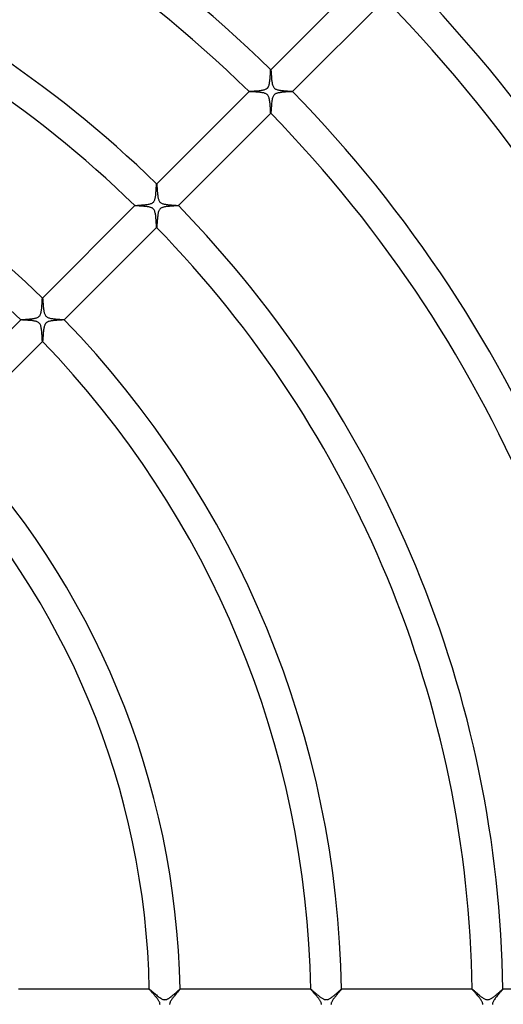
# Model space of a CAD drawing. Header units: millimetres. Extents: x -385 to 385, y -385 to 385.
# Tile 69 of 113: x 86 to 149, y 0 to 128. Entities that reach past the tile are written whole.
import ezdxf

# ---------------------------------------------------------------- set-up
doc = ezdxf.new("R2010")
doc.units = ezdxf.units.MM
doc.layers.add('HIDDEN', color=7, linetype='Continuous')
doc.layers.add('THICK', color=7, linetype='Continuous')

msp = doc.modelspace()

# ---------------------------------------------------------------- linework, layer by layer
at = {"layer": 'HIDDEN'}
for p, q in [((118.68, 120.32), (118.69, 120.43)), ((118.69, 120.43), (118.7, 120.53)), ((118.7, 120.53), (118.71, 120.64)), ((118.71, 120.64), (118.72, 120.75)), ((118.72, 120.85), (118.73, 120.95)), ((118.72, 120.75), (118.72, 120.85)), ((118.73, 120.95), (118.74, 121.05)), ((118.74, 121.14), (118.75, 121.23)), ((118.74, 121.05), (118.74, 121.14)), ((118.75, 121.31), (118.76, 121.38)), ((118.75, 121.23), (118.75, 121.31)), ((118.76, 121.44), (118.77, 121.5)), ((118.76, 121.38), (118.76, 121.44)), ((118.77, 121.58), (118.78, 121.6)), ((118.77, 121.54), (118.77, 121.58)), ((118.77, 121.5), (118.77, 121.54)), ((118.79, 121.61), (118.78, 121.61)), ((118.78, 121.61), (118.78, 121.61)), ((118.78, 121.61), (118.79, 121.61)), ((118.78, 121.6), (118.78, 121.61)), ((118.79, 121.61), (118.79, 121.61)), ((118.79, 121.61), (118.79, 121.61)), ((118.79, 121.61), (118.79, 121.61)), ((118.79, 121.61), (118.79, 121.61)), ((118.17, 119.11), (118.23, 119.14)), ((118.23, 119.14), (118.27, 119.17)), ((118.27, 119.17), (118.31, 119.2)), ((118.31, 119.2), (118.35, 119.23)), ((118.35, 119.23), (118.39, 119.27)), ((118.39, 119.27), (118.42, 119.31)), ((118.42, 119.31), (118.45, 119.36)), ((118.45, 119.36), (118.48, 119.41)), ((118.48, 119.41), (118.51, 119.47)), ((118.51, 119.47), (118.54, 119.54)), ((118.54, 119.54), (118.56, 119.62)), ((118.56, 119.62), (118.59, 119.71)), ((118.59, 119.71), (118.61, 119.81)), ((118.61, 119.81), (118.63, 119.9)), ((118.63, 119.9), (118.64, 120)), ((118.64, 120), (118.66, 120.11)), ((118.66, 120.11), (118.67, 120.21)), ((118.67, 120.21), (118.68, 120.32)), ((115.96, 118.78), (115.96, 118.79)), ((115.96, 118.79), (115.96, 118.79)), ((115.96, 118.79), (115.96, 118.79)), ((115.96, 118.79), (115.96, 118.79)), ((115.96, 118.79), (115.96, 118.79)), ((115.96, 118.79), (115.97, 118.79)), ((115.96, 118.78), (115.96, 118.78)), ((115.96, 118.78), (115.96, 118.78)), ((115.97, 118.79), (116, 118.8)), ((116, 118.8), (116.04, 118.8)), ((116.04, 118.8), (116.1, 118.81)), ((116.1, 118.81), (116.17, 118.82)), ((116.17, 118.82), (116.25, 118.82)), ((116.25, 118.82), (116.34, 118.83)), ((116.34, 118.83), (116.44, 118.84)), ((116.44, 118.84), (116.55, 118.84)), ((116.55, 118.84), (116.66, 118.85)), ((116.66, 118.85), (116.78, 118.86)), ((116.78, 118.86), (116.91, 118.87)), ((116.91, 118.87), (117.04, 118.88)), ((117.04, 118.88), (117.17, 118.89)), ((117.17, 118.89), (117.31, 118.91)), ((117.31, 118.91), (117.44, 118.92)), ((117.44, 118.92), (117.57, 118.94)), ((117.57, 118.94), (117.69, 118.96)), ((117.69, 118.96), (117.81, 118.98)), ((117.81, 118.98), (117.92, 119.01)), ((117.92, 119.01), (118.02, 119.04)), ((118.02, 119.04), (118.11, 119.07)), ((118.11, 119.07), (118.17, 119.11)), ((119.01, 117.94), (118.98, 117.82)), ((119.05, 118.05), (119.01, 117.94)), ((119.09, 118.14), (119.05, 118.05)), ((119.13, 118.22), (119.09, 118.14)), ((119.18, 118.28), (119.13, 118.22)), ((119.22, 118.34), (119.18, 118.28)), ((119.28, 118.39), (119.22, 118.34)), ((119.33, 118.43), (119.28, 118.39)), ((119.4, 118.47), (119.33, 118.43)), ((119.46, 118.51), (119.4, 118.47)), ((119.53, 118.53), (119.46, 118.51)), ((119.6, 118.56), (119.53, 118.53)), ((119.66, 118.58), (119.6, 118.56)), ((119.73, 118.59), (119.66, 118.58)), ((119.8, 118.61), (119.73, 118.59)), ((119.87, 118.62), (119.8, 118.61)), ((119.95, 118.63), (119.87, 118.62)), ((120.03, 118.65), (119.95, 118.63)), ((120.11, 118.66), (120.03, 118.65)), ((120.19, 118.67), (120.11, 118.66)), ((120.27, 118.68), (120.19, 118.67)), ((120.35, 118.68), (120.27, 118.68)), ((120.43, 118.69), (120.35, 118.68)), ((120.51, 118.7), (120.43, 118.69)), ((120.59, 118.7), (120.51, 118.7)), ((120.67, 118.71), (120.59, 118.7)), ((120.75, 118.72), (120.67, 118.71)), ((120.83, 118.72), (120.75, 118.72)), ((120.9, 118.73), (120.83, 118.72)), ((120.97, 118.73), (120.9, 118.73)), ((121.04, 118.74), (120.97, 118.73)), ((121.11, 118.74), (121.04, 118.74)), ((121.18, 118.74), (121.11, 118.74)), ((121.24, 118.75), (121.18, 118.74)), ((121.3, 118.75), (121.24, 118.75)), ((121.35, 118.75), (121.3, 118.75)), ((121.4, 118.76), (121.35, 118.75)), ((121.45, 118.76), (121.4, 118.76)), ((121.49, 118.76), (121.45, 118.76)), ((121.52, 118.77), (121.49, 118.76)), ((121.55, 118.77), (121.52, 118.77)), ((121.57, 118.77), (121.55, 118.77)), ((121.59, 118.78), (121.57, 118.77)), ((121.61, 118.78), (121.59, 118.78)), ((121.61, 118.79), (121.61, 118.79)), ((121.61, 118.79), (121.61, 118.79)), ((121.61, 118.79), (121.61, 118.79)), ((121.61, 118.79), (121.61, 118.79)), ((121.61, 118.79), (121.61, 118.78)), ((121.61, 118.78), (121.61, 118.79)), ((121.61, 118.78), (121.61, 118.78)), ((121.61, 118.78), (121.61, 118.78)), ((118.85, 116.58), (118.84, 116.45)), ((118.86, 116.85), (118.85, 116.71)), ((118.85, 116.71), (118.85, 116.58)), ((118.88, 116.99), (118.86, 116.85)), ((118.89, 117.14), (118.88, 116.99)), ((118.9, 117.28), (118.89, 117.14)), ((118.92, 117.42), (118.9, 117.28)), ((118.94, 117.56), (118.92, 117.42)), ((118.96, 117.69), (118.94, 117.56)), ((118.98, 117.82), (118.96, 117.69)), ((118.79, 115.96), (118.78, 115.96)), ((118.78, 115.96), (118.78, 115.96)), ((118.78, 115.96), (118.78, 115.96)), ((118.8, 116.01), (118.79, 115.98)), ((118.79, 115.98), (118.79, 115.96)), ((118.79, 115.96), (118.79, 115.96)), ((118.79, 115.96), (118.79, 115.96)), ((118.79, 115.96), (118.79, 115.96)), ((118.79, 115.96), (118.79, 115.96)), ((118.81, 116.07), (118.8, 116.01)), ((118.82, 116.23), (118.81, 116.14)), ((118.81, 116.14), (118.81, 116.07)), ((118.83, 116.34), (118.82, 116.23)), ((118.84, 116.45), (118.83, 116.34)), ((103.89, 106.32), (103.9, 106.4)), ((103.89, 106.23), (103.89, 106.32)), ((103.9, 106.48), (103.91, 106.55)), ((103.9, 106.4), (103.9, 106.48)), ((103.91, 106.61), (103.92, 106.66)), ((103.91, 106.55), (103.91, 106.61)), ((103.92, 106.73), (103.93, 106.75)), ((103.92, 106.7), (103.92, 106.73)), ((103.92, 106.66), (103.92, 106.7)), ((103.94, 106.76), (103.93, 106.76)), ((103.93, 106.76), (103.93, 106.76)), ((103.93, 106.76), (103.93, 106.76)), ((103.93, 106.76), (103.94, 106.76)), ((103.93, 106.75), (103.93, 106.76)), ((103.94, 106.76), (103.94, 106.76)), ((103.94, 106.76), (103.94, 106.76)), ((103.94, 106.76), (103.94, 106.76)), ((103.76, 104.95), (103.78, 105.05)), ((103.78, 105.05), (103.79, 105.16)), ((103.79, 105.16), (103.81, 105.27)), ((103.81, 105.27), (103.82, 105.38)), ((103.82, 105.38), (103.83, 105.5)), ((103.83, 105.5), (103.84, 105.61)), ((103.84, 105.61), (103.85, 105.73)), ((103.85, 105.73), (103.86, 105.83)), ((103.86, 105.83), (103.87, 105.94)), ((103.87, 105.94), (103.88, 106.04)), ((103.88, 106.14), (103.89, 106.23)), ((103.88, 106.04), (103.88, 106.14)), ((101.11, 103.93), (101.11, 103.94)), ((101.11, 103.94), (101.11, 103.94)), ((101.11, 103.94), (101.11, 103.94)), ((101.11, 103.94), (101.11, 103.93)), ((101.11, 103.94), (101.12, 103.94)), ((101.11, 103.93), (101.11, 103.93)), ((101.11, 103.93), (101.11, 103.93)), ((101.11, 103.93), (101.11, 103.93)), ((101.12, 103.94), (101.15, 103.95)), ((101.15, 103.95), (101.19, 103.95)), ((101.19, 103.95), (101.25, 103.96)), ((101.25, 103.96), (101.31, 103.96)), ((101.31, 103.96), (101.39, 103.97)), ((101.39, 103.97), (101.48, 103.98)), ((101.48, 103.98), (101.58, 103.98)), ((101.58, 103.98), (101.68, 103.99)), ((101.68, 103.99), (101.8, 104)), ((101.8, 104), (101.91, 104.01)), ((101.91, 104.01), (102.03, 104.02)), ((102.03, 104.02), (102.15, 104.03)), ((102.15, 104.03), (102.28, 104.04)), ((102.28, 104.04), (102.4, 104.05)), ((102.4, 104.05), (102.52, 104.06)), ((102.52, 104.06), (102.64, 104.08)), ((102.64, 104.08), (102.75, 104.09)), ((102.75, 104.09), (102.86, 104.11)), ((102.86, 104.11), (102.97, 104.14)), ((102.97, 104.14), (103.08, 104.16)), ((103.08, 104.16), (103.17, 104.19)), ((103.17, 104.19), (103.26, 104.23)), ((103.26, 104.23), (103.34, 104.26)), ((103.34, 104.26), (103.4, 104.3)), ((103.4, 104.3), (103.46, 104.34)), ((103.46, 104.34), (103.51, 104.39)), ((103.51, 104.39), (103.55, 104.44)), ((103.55, 104.44), (103.59, 104.49)), ((103.59, 104.49), (103.62, 104.55)), ((103.62, 104.55), (103.65, 104.61)), ((103.65, 104.61), (103.68, 104.68)), ((103.68, 104.68), (103.71, 104.76)), ((103.71, 104.76), (103.74, 104.85)), ((103.74, 104.85), (103.76, 104.95)), ((105.02, 103.77), (104.95, 103.76)), ((105.09, 103.78), (105.02, 103.77)), ((105.17, 103.8), (105.09, 103.78)), ((105.24, 103.81), (105.17, 103.8)), ((105.32, 103.82), (105.24, 103.81)), ((105.4, 103.82), (105.32, 103.82)), ((105.48, 103.83), (105.4, 103.82)), ((105.56, 103.84), (105.48, 103.83)), ((105.64, 103.85), (105.56, 103.84)), ((105.71, 103.85), (105.64, 103.85)), ((105.79, 103.86), (105.71, 103.85)), ((105.86, 103.86), (105.79, 103.86)), ((105.93, 103.87), (105.86, 103.86)), ((106.01, 103.87), (105.93, 103.87)), ((106.07, 103.88), (106.01, 103.87)), ((106.14, 103.88), (106.07, 103.88)), ((106.21, 103.89), (106.14, 103.88)), ((106.27, 103.89), (106.21, 103.89)), ((106.33, 103.89), (106.27, 103.89)), ((106.38, 103.9), (106.33, 103.89)), ((106.44, 103.9), (106.38, 103.9)), ((106.49, 103.9), (106.44, 103.9)), ((106.53, 103.91), (106.49, 103.9)), ((106.58, 103.91), (106.53, 103.91)), ((106.62, 103.91), (106.58, 103.91)), ((106.65, 103.92), (106.62, 103.91)), ((106.68, 103.92), (106.65, 103.92)), ((106.71, 103.92), (106.68, 103.92)), ((106.73, 103.92), (106.71, 103.92)), ((106.75, 103.93), (106.73, 103.92)), ((106.76, 103.93), (106.75, 103.93)), ((106.76, 103.94), (106.76, 103.94)), ((106.76, 103.94), (106.76, 103.94)), ((106.76, 103.94), (106.76, 103.94)), ((106.76, 103.94), (106.76, 103.93)), ((106.76, 103.93), (106.76, 103.94)), ((106.76, 103.93), (106.76, 103.93)), ((106.76, 103.93), (106.76, 103.93)), ((106.76, 103.93), (106.76, 103.93)), ((104.07, 102.56), (104.05, 102.42)), ((104.08, 102.68), (104.07, 102.56)), ((104.1, 102.81), (104.08, 102.68)), ((104.13, 102.93), (104.1, 102.81)), ((104.15, 103.04), (104.13, 102.93)), ((104.19, 103.15), (104.15, 103.04)), ((104.22, 103.25), (104.19, 103.15)), ((104.26, 103.33), (104.22, 103.25)), ((104.3, 103.4), (104.26, 103.33)), ((104.34, 103.46), (104.3, 103.4)), ((104.39, 103.51), (104.34, 103.46)), ((104.44, 103.55), (104.39, 103.51)), ((104.5, 103.59), (104.44, 103.55)), ((104.56, 103.63), (104.5, 103.59)), ((104.63, 103.66), (104.56, 103.63)), ((104.69, 103.69), (104.63, 103.66)), ((104.75, 103.71), (104.69, 103.69)), ((104.82, 103.73), (104.75, 103.71)), ((104.88, 103.74), (104.82, 103.73)), ((104.95, 103.76), (104.88, 103.74)), ((103.96, 101.27), (103.95, 101.2)), ((103.95, 101.2), (103.95, 101.16)), ((103.97, 101.35), (103.96, 101.27)), ((103.98, 101.54), (103.97, 101.44)), ((103.97, 101.44), (103.97, 101.35)), ((103.99, 101.65), (103.98, 101.54)), ((104, 101.77), (103.99, 101.65)), ((104.01, 101.9), (104, 101.77)), ((104.02, 102.03), (104.01, 101.9)), ((104.03, 102.16), (104.02, 102.03)), ((104.04, 102.29), (104.03, 102.16)), ((104.05, 102.42), (104.04, 102.29)), ((103.93, 101.11), (103.94, 101.11)), ((103.94, 101.11), (103.93, 101.11)), ((103.93, 101.11), (103.93, 101.11)), ((103.93, 101.11), (103.93, 101.11)), ((103.93, 101.11), (103.93, 101.11)), ((103.95, 101.16), (103.94, 101.12)), ((103.94, 101.12), (103.94, 101.11)), ((103.94, 101.11), (103.94, 101.11)), ((103.94, 101.11), (103.94, 101.11)), ((89.01, 91.02), (89.02, 91.11)), ((89.01, 90.93), (89.01, 91.02)), ((89.02, 91.11), (89.03, 91.19)), ((89.03, 91.28), (89.04, 91.36)), ((89.03, 91.19), (89.03, 91.28)), ((89.04, 91.51), (89.05, 91.57)), ((89.04, 91.43), (89.04, 91.51)), ((89.04, 91.36), (89.04, 91.43)), ((89.05, 91.64), (89.06, 91.69)), ((89.05, 91.57), (89.05, 91.64)), ((89.06, 91.79), (89.07, 91.83)), ((89.06, 91.75), (89.06, 91.79)), ((89.06, 91.69), (89.06, 91.75)), ((89.07, 91.86), (89.08, 91.89)), ((89.07, 91.83), (89.07, 91.86)), ((89.08, 91.91), (89.08, 91.91)), ((89.08, 91.91), (89.08, 91.91)), ((89.08, 91.91), (89.08, 91.91)), ((89.08, 91.91), (89.08, 91.91)), ((89.08, 91.91), (89.09, 91.91)), ((89.08, 91.9), (89.08, 91.91)), ((89.08, 91.89), (89.08, 91.9)), ((89.09, 91.91), (89.09, 91.91)), ((89.09, 91.91), (89.09, 91.91)), ((88.72, 89.61), (88.76, 89.67)), ((88.76, 89.67), (88.79, 89.74)), ((88.79, 89.74), (88.83, 89.81)), ((88.83, 89.81), (88.85, 89.89)), ((88.85, 89.89), (88.88, 89.97)), ((88.88, 89.97), (88.9, 90.05)), ((88.9, 90.05), (88.91, 90.12)), ((88.91, 90.12), (88.93, 90.21)), ((88.93, 90.21), (88.94, 90.29)), ((88.94, 90.29), (88.95, 90.38)), ((88.95, 90.38), (88.97, 90.46)), ((88.97, 90.46), (88.98, 90.56)), ((88.98, 90.65), (88.99, 90.74)), ((88.98, 90.56), (88.98, 90.65)), ((88.99, 90.74), (89, 90.83)), ((89, 90.83), (89.01, 90.93)), ((86.26, 89.08), (86.26, 89.09)), ((86.26, 89.09), (86.26, 89.09)), ((86.26, 89.09), (86.26, 89.08)), ((86.26, 89.09), (86.27, 89.09)), ((86.26, 89.08), (86.26, 89.08)), ((86.26, 89.08), (86.26, 89.08)), ((86.26, 89.08), (86.26, 89.08)), ((86.26, 89.08), (86.26, 89.08)), ((86.27, 89.09), (86.29, 89.09)), ((86.29, 89.09), (86.31, 89.1)), ((86.31, 89.1), (86.35, 89.1)), ((86.35, 89.1), (86.4, 89.11)), ((86.4, 89.11), (86.45, 89.11)), ((86.45, 89.11), (86.52, 89.12)), ((86.52, 89.12), (86.59, 89.12)), ((86.59, 89.12), (86.66, 89.13)), ((86.66, 89.13), (86.75, 89.14)), ((86.75, 89.14), (86.83, 89.14)), ((86.83, 89.14), (86.92, 89.15)), ((86.92, 89.15), (87.02, 89.15)), ((87.02, 89.15), (87.12, 89.16)), ((87.12, 89.16), (87.22, 89.17)), ((87.22, 89.17), (87.32, 89.18)), ((87.32, 89.18), (87.43, 89.19)), ((87.43, 89.19), (87.53, 89.2)), ((87.53, 89.2), (87.63, 89.21)), ((87.63, 89.21), (87.73, 89.22)), ((87.73, 89.22), (87.83, 89.23)), ((87.83, 89.23), (87.92, 89.25)), ((87.92, 89.25), (88.01, 89.26)), ((88.01, 89.26), (88.1, 89.28)), ((88.1, 89.28), (88.19, 89.3)), ((88.19, 89.3), (88.27, 89.33)), ((88.27, 89.33), (88.36, 89.35)), ((88.36, 89.35), (88.43, 89.39)), ((88.43, 89.39), (88.51, 89.42)), ((88.51, 89.42), (88.57, 89.46)), ((88.57, 89.46), (88.62, 89.51)), ((88.62, 89.51), (88.67, 89.56)), ((88.67, 89.56), (88.72, 89.61)), ((89.37, 88.39), (89.34, 88.31)), ((89.4, 88.46), (89.37, 88.39)), ((89.43, 88.52), (89.4, 88.46)), ((89.46, 88.56), (89.43, 88.52)), ((89.49, 88.61), (89.46, 88.56)), ((89.53, 88.65), (89.49, 88.61)), ((89.57, 88.68), (89.53, 88.65)), ((89.61, 88.71), (89.57, 88.68)), ((89.65, 88.75), (89.61, 88.71)), ((89.7, 88.78), (89.65, 88.75)), ((89.76, 88.81), (89.7, 88.78)), ((89.84, 88.84), (89.76, 88.81)), ((89.92, 88.86), (89.84, 88.84)), ((90.02, 88.89), (89.92, 88.86)), ((90.12, 88.91), (90.02, 88.89)), ((90.22, 88.93), (90.12, 88.91)), ((90.33, 88.95), (90.22, 88.93)), ((90.45, 88.96), (90.33, 88.95)), ((90.56, 88.98), (90.45, 88.96)), ((90.68, 88.99), (90.56, 88.98)), ((90.8, 89), (90.68, 88.99)), ((90.92, 89.01), (90.8, 89)), ((91.03, 89.02), (90.92, 89.01)), ((91.14, 89.02), (91.03, 89.02)), ((91.25, 89.03), (91.14, 89.02)), ((91.35, 89.03), (91.25, 89.03)), ((91.44, 89.04), (91.35, 89.03)), ((91.53, 89.05), (91.44, 89.04)), ((91.61, 89.05), (91.53, 89.05)), ((91.68, 89.06), (91.61, 89.05)), ((91.75, 89.06), (91.68, 89.06)), ((91.8, 89.06), (91.75, 89.06)), ((91.84, 89.07), (91.8, 89.06)), ((91.88, 89.07), (91.84, 89.07)), ((91.9, 89.08), (91.88, 89.07)), ((91.91, 89.08), (91.9, 89.08)), ((91.91, 89.09), (91.91, 89.09)), ((91.91, 89.09), (91.91, 89.09)), ((91.91, 89.09), (91.91, 89.08)), ((91.91, 89.08), (91.91, 89.08)), ((91.91, 89.08), (91.91, 89.08)), ((91.91, 89.08), (91.91, 89.08)), ((91.91, 89.08), (91.91, 89.08)), ((89.17, 87.17), (89.16, 87.06)), ((89.18, 87.29), (89.17, 87.17)), ((89.19, 87.41), (89.18, 87.29)), ((89.2, 87.54), (89.19, 87.41)), ((89.21, 87.66), (89.2, 87.54)), ((89.23, 87.78), (89.21, 87.66)), ((89.24, 87.89), (89.23, 87.78)), ((89.26, 88.01), (89.24, 87.89)), ((89.28, 88.11), (89.26, 88.01)), ((89.31, 88.22), (89.28, 88.11)), ((89.34, 88.31), (89.31, 88.22)), ((89.08, 86.26), (89.09, 86.26)), ((89.09, 86.26), (89.08, 86.26)), ((89.08, 86.26), (89.08, 86.26)), ((89.08, 86.26), (89.08, 86.26)), ((89.08, 86.26), (89.08, 86.26)), ((89.08, 86.26), (89.08, 86.26)), ((89.1, 86.3), (89.09, 86.27)), ((89.09, 86.27), (89.09, 86.26)), ((89.09, 86.26), (89.09, 86.26)), ((89.11, 86.4), (89.1, 86.34)), ((89.1, 86.34), (89.1, 86.3)), ((89.12, 86.54), (89.11, 86.46)), ((89.11, 86.46), (89.11, 86.4)), ((89.13, 86.63), (89.12, 86.54)), ((89.14, 86.83), (89.13, 86.73)), ((89.13, 86.73), (89.13, 86.63)), ((89.15, 86.94), (89.14, 86.83)), ((89.16, 87.06), (89.15, 86.94)), ((102.98, 2), (102.98, 2)), ((102.98, 2), (102.98, 2)), ((102.98, 2), (102.98, 2)), ((102.98, 2), (102.98, 2)), ((102.98, 2), (102.98, 2)), ((102.98, 2), (102.98, 2)), ((102.98, 2), (102.98, 2)), ((102.98, 2), (103, 1.99)), ((103, 1.99), (103.02, 1.98)), ((103.02, 1.98), (103.06, 1.95)), ((103.06, 1.95), (103.1, 1.91)), ((103.1, 1.91), (103.16, 1.87)), ((103.16, 1.87), (103.23, 1.81)), ((103.23, 1.81), (103.3, 1.74)), ((103.3, 1.74), (103.38, 1.67)), ((103.38, 1.67), (103.47, 1.59)), ((103.47, 1.59), (103.57, 1.51)), ((103.57, 1.51), (103.68, 1.42)), ((103.68, 1.42), (103.78, 1.33)), ((103.78, 1.33), (103.9, 1.24)), ((106.1, 1.25), (106.16, 1.3)), ((106.16, 1.3), (106.22, 1.34)), ((106.22, 1.34), (106.27, 1.39)), ((106.27, 1.39), (106.32, 1.44)), ((106.32, 1.44), (106.38, 1.48)), ((106.38, 1.48), (106.43, 1.53)), ((106.43, 1.53), (106.48, 1.58)), ((106.48, 1.58), (106.53, 1.62)), ((106.53, 1.62), (106.58, 1.66)), ((106.58, 1.66), (106.62, 1.7)), ((106.62, 1.7), (106.67, 1.74)), ((106.67, 1.74), (106.71, 1.78)), ((106.71, 1.78), (106.75, 1.81)), ((106.75, 1.81), (106.78, 1.85)), ((106.78, 1.85), (106.82, 1.88)), ((106.82, 1.88), (106.85, 1.9)), ((106.85, 1.9), (106.88, 1.93)), ((106.88, 1.93), (106.91, 1.95)), ((106.91, 1.95), (106.93, 1.97)), ((106.93, 1.97), (106.95, 1.98)), ((106.95, 1.98), (106.96, 1.99)), ((106.96, 1.99), (106.97, 2)), ((106.97, 2), (106.98, 2)), ((106.98, 2), (106.98, 2)), ((106.98, 2), (106.98, 2)), ((106.98, 2), (106.98, 2)), ((106.98, 2), (106.98, 2)), ((106.98, 2), (106.98, 2)), ((106.98, 2), (106.98, 2)), ((106.98, 2), (106.98, 2)), ((123.98, 2), (123.98, 2)), ((123.98, 2), (123.98, 2)), ((123.98, 2), (123.98, 2)), ((123.98, 2), (123.98, 2)), ((123.98, 2), (123.99, 2)), ((123.99, 2), (123.98, 2)), ((123.99, 2), (123.99, 2)), ((123.99, 2), (123.99, 2)), ((123.99, 2), (124.01, 1.99)), ((124.01, 1.99), (124.02, 1.98)), ((124.02, 1.98), (124.05, 1.96)), ((124.05, 1.96), (124.08, 1.94)), ((124.08, 1.94), (124.11, 1.91)), ((124.11, 1.91), (124.15, 1.88)), ((124.15, 1.88), (124.19, 1.84)), ((124.19, 1.84), (124.23, 1.8)), ((124.23, 1.8), (124.28, 1.76)), ((124.28, 1.76), (124.34, 1.71)), ((124.34, 1.71), (124.4, 1.66)), ((124.4, 1.66), (124.46, 1.61)), ((124.46, 1.61), (124.52, 1.56)), ((124.52, 1.56), (124.58, 1.5)), ((124.58, 1.5), (124.65, 1.44)), ((124.65, 1.44), (124.72, 1.38)), ((124.72, 1.38), (124.79, 1.32)), ((124.79, 1.32), (124.87, 1.26)), ((127.13, 1.27), (127.21, 1.34)), ((127.21, 1.34), (127.29, 1.41)), ((127.29, 1.41), (127.37, 1.48)), ((127.37, 1.48), (127.45, 1.55)), ((127.45, 1.55), (127.52, 1.61)), ((127.52, 1.61), (127.59, 1.67)), ((127.59, 1.67), (127.66, 1.73)), ((127.66, 1.73), (127.72, 1.79)), ((127.72, 1.79), (127.78, 1.84)), ((127.78, 1.84), (127.83, 1.89)), ((127.83, 1.89), (127.88, 1.92)), ((127.88, 1.92), (127.92, 1.96)), ((127.92, 1.96), (127.95, 1.98)), ((127.95, 1.98), (127.97, 2)), ((127.97, 2), (127.98, 2)), ((127.98, 2), (127.98, 2)), ((127.98, 2), (127.98, 2)), ((127.98, 2), (127.98, 2)), ((127.98, 2), (127.98, 2)), ((127.98, 2), (127.98, 2)), ((127.98, 2), (127.98, 2)), ((127.98, 2), (127.98, 2)), ((144.99, 2), (144.99, 2)), ((144.99, 2), (144.99, 2)), ((144.99, 2), (144.99, 2)), ((144.99, 2), (144.99, 2)), ((144.99, 2), (144.99, 2)), ((144.99, 2), (144.99, 2)), ((144.99, 2), (144.99, 2)), ((144.99, 2), (145, 2)), ((145, 2), (145.02, 1.98)), ((145.02, 1.98), (145.05, 1.96)), ((145.05, 1.96), (145.08, 1.93)), ((145.08, 1.93), (145.13, 1.9)), ((145.13, 1.9), (145.18, 1.86)), ((145.18, 1.86), (145.23, 1.81)), ((145.23, 1.81), (145.29, 1.75)), ((145.29, 1.75), (145.36, 1.7)), ((145.36, 1.7), (145.43, 1.63)), ((145.43, 1.63), (145.51, 1.57)), ((145.51, 1.57), (145.59, 1.5)), ((145.59, 1.5), (145.67, 1.43)), ((145.67, 1.43), (145.75, 1.36)), ((145.75, 1.36), (145.84, 1.29)), ((145.84, 1.29), (145.92, 1.22)), ((148.12, 1.26), (148.19, 1.32)), ((148.19, 1.32), (148.26, 1.38)), ((148.26, 1.38), (148.34, 1.45)), ((148.34, 1.45), (148.4, 1.51)), ((148.4, 1.51), (148.47, 1.56)), ((148.47, 1.56), (148.53, 1.62)), ((148.53, 1.62), (148.6, 1.67)), ((148.6, 1.67), (148.65, 1.73)), ((148.65, 1.73), (148.71, 1.77)), ((148.71, 1.77), (148.76, 1.82)), ((148.76, 1.82), (148.8, 1.86)), ((148.8, 1.86), (148.84, 1.89)), ((148.84, 1.89), (148.88, 1.93)), ((148.88, 1.93), (148.91, 1.95)), ((148.91, 1.95), (148.94, 1.97)), ((148.94, 1.97), (148.96, 1.99)), ((148.96, 1.99), (148.98, 2)), ((148.99, 2), (148.98, 2)), ((148.98, 2), (148.98, 2)), ((148.98, 2), (148.99, 2)), ((148.98, 2), (148.98, 2)), ((148.99, 2), (148.99, 2)), ((148.99, 2), (148.99, 2)), ((148.99, 2), (148.99, 2)), ((148.99, 2), (148.99, 2)), ((103.9, 1.24), (104.01, 1.14)), ((104.01, 1.14), (104.12, 1.05)), ((104.12, 1.05), (104.24, 0.97)), ((104.24, 0.97), (104.35, 0.89)), ((104.35, 0.89), (104.46, 0.81)), ((104.46, 0.81), (104.57, 0.75)), ((104.57, 0.75), (104.67, 0.7)), ((104.67, 0.7), (104.76, 0.67)), ((104.76, 0.67), (104.84, 0.64)), ((104.84, 0.64), (104.91, 0.63)), ((104.91, 0.63), (104.98, 0.62)), ((104.98, 0.62), (105.05, 0.63)), ((105.05, 0.63), (105.12, 0.64)), ((105.12, 0.64), (105.19, 0.65)), ((105.19, 0.65), (105.26, 0.67)), ((105.26, 0.67), (105.32, 0.7)), ((105.32, 0.7), (105.39, 0.73)), ((105.39, 0.73), (105.45, 0.77)), ((105.45, 0.77), (105.51, 0.8)), ((105.51, 0.8), (105.57, 0.84)), ((105.57, 0.84), (105.62, 0.87)), ((105.62, 0.87), (105.67, 0.91)), ((105.67, 0.91), (105.72, 0.94)), ((105.72, 0.94), (105.78, 0.98)), ((105.78, 0.98), (105.83, 1.02)), ((105.83, 1.02), (105.88, 1.07)), ((105.88, 1.07), (105.94, 1.11)), ((105.94, 1.11), (105.99, 1.16)), ((105.99, 1.16), (106.05, 1.2)), ((106.05, 1.2), (106.1, 1.25)), ((124.87, 1.26), (124.94, 1.2)), ((124.94, 1.2), (125.02, 1.14)), ((125.02, 1.14), (125.09, 1.08)), ((125.09, 1.08), (125.17, 1.02)), ((125.17, 1.02), (125.25, 0.96)), ((125.25, 0.96), (125.32, 0.91)), ((125.32, 0.91), (125.4, 0.86)), ((125.4, 0.86), (125.47, 0.81)), ((125.47, 0.81), (125.55, 0.76)), ((125.55, 0.76), (125.62, 0.73)), ((125.62, 0.73), (125.69, 0.69)), ((125.69, 0.69), (125.75, 0.67)), ((125.75, 0.67), (125.82, 0.65)), ((125.82, 0.65), (125.88, 0.64)), ((125.88, 0.64), (125.93, 0.63)), ((125.93, 0.63), (125.99, 0.62)), ((125.99, 0.62), (126.04, 0.63)), ((126.04, 0.63), (126.09, 0.63)), ((126.09, 0.63), (126.15, 0.64)), ((126.15, 0.64), (126.2, 0.66)), ((126.2, 0.66), (126.26, 0.67)), ((126.26, 0.67), (126.32, 0.7)), ((126.32, 0.7), (126.39, 0.73)), ((126.39, 0.73), (126.47, 0.77)), ((126.47, 0.77), (126.54, 0.82)), ((126.54, 0.82), (126.62, 0.87)), ((126.62, 0.87), (126.7, 0.93)), ((126.7, 0.93), (126.79, 0.99)), ((126.79, 0.99), (126.87, 1.06)), ((126.87, 1.06), (126.96, 1.13)), ((126.96, 1.13), (127.04, 1.19)), ((127.04, 1.19), (127.13, 1.27)), ((145.92, 1.22), (146.01, 1.15)), ((146.01, 1.15), (146.09, 1.08)), ((146.09, 1.08), (146.18, 1.01)), ((146.18, 1.01), (146.26, 0.95)), ((146.26, 0.95), (146.35, 0.89)), ((146.35, 0.89), (146.43, 0.83)), ((146.43, 0.83), (146.51, 0.78)), ((146.51, 0.78), (146.6, 0.74)), ((146.6, 0.74), (146.68, 0.7)), ((146.68, 0.7), (146.76, 0.67)), ((146.76, 0.67), (146.84, 0.64)), ((146.84, 0.64), (146.92, 0.63)), ((146.92, 0.63), (147, 0.62)), ((147, 0.62), (147.07, 0.63)), ((147.07, 0.63), (147.14, 0.64)), ((147.14, 0.64), (147.22, 0.66)), ((147.22, 0.66), (147.3, 0.69)), ((147.3, 0.69), (147.38, 0.73)), ((147.38, 0.73), (147.45, 0.77)), ((147.45, 0.77), (147.53, 0.81)), ((147.53, 0.81), (147.6, 0.86)), ((147.6, 0.86), (147.67, 0.9)), ((147.67, 0.9), (147.74, 0.96)), ((147.74, 0.96), (147.82, 1.01)), ((147.82, 1.01), (147.89, 1.07)), ((147.89, 1.07), (147.97, 1.13)), ((147.97, 1.13), (148.04, 1.19)), ((148.04, 1.19), (148.12, 1.26))]:
    msp.add_line(p, q, dxfattribs=at)
at = {"layer": 'THICK'}
for p, q in [((130.81, 133.64), (118.79, 121.61)), ((121.61, 118.79), (133.64, 130.81)), ((118.79, 121.61), (118.79, 121.6)), ((118.79, 121.6), (118.8, 121.58)), ((118.8, 121.58), (118.8, 121.55)), ((118.8, 121.55), (118.81, 121.51)), ((118.81, 121.51), (118.81, 121.47)), ((118.81, 121.47), (118.82, 121.41)), ((118.82, 121.41), (118.82, 121.35)), ((118.82, 121.35), (118.83, 121.27)), ((118.83, 121.27), (118.83, 121.2)), ((118.83, 121.2), (118.84, 121.11)), ((118.84, 121.11), (118.84, 121.02)), ((118.84, 121.02), (118.85, 120.93)), ((118.85, 120.93), (118.86, 120.83)), ((118.86, 120.83), (118.87, 120.73)), ((118.87, 120.73), (118.87, 120.62)), ((118.87, 120.62), (118.88, 120.52)), ((118.88, 120.52), (118.89, 120.41)), ((118.89, 120.41), (118.9, 120.29)), ((118.9, 120.29), (118.92, 120.18)), ((118.92, 120.18), (118.93, 120.08)), ((118.93, 120.08), (118.95, 119.97)), ((118.95, 119.97), (118.96, 119.87)), ((118.96, 119.87), (118.98, 119.77)), ((118.98, 119.77), (119.01, 119.67)), ((119.01, 119.67), (119.04, 119.57)), ((119.04, 119.57), (119.08, 119.48)), ((119.08, 119.48), (119.12, 119.39)), ((119.12, 119.39), (119.17, 119.32)), ((119.17, 119.32), (119.22, 119.25)), ((119.22, 119.25), (119.28, 119.19)), ((119.28, 119.19), (119.35, 119.14)), ((119.35, 119.14), (119.42, 119.1)), ((115.96, 118.79), (103.94, 106.76)), ((115.97, 118.78), (115.96, 118.78)), ((115.98, 118.78), (115.97, 118.78)), ((116, 118.77), (115.98, 118.78)), ((116.03, 118.77), (116, 118.77)), ((116.06, 118.77), (116.03, 118.77)), ((116.1, 118.76), (116.06, 118.77)), ((116.14, 118.76), (116.1, 118.76)), ((116.19, 118.76), (116.14, 118.76)), ((116.24, 118.75), (116.19, 118.76)), ((116.3, 118.75), (116.24, 118.75)), ((116.36, 118.75), (116.3, 118.75)), ((116.43, 118.74), (116.36, 118.75)), ((116.5, 118.74), (116.43, 118.74)), ((116.57, 118.73), (116.5, 118.74)), ((116.65, 118.73), (116.57, 118.73)), ((116.73, 118.72), (116.65, 118.73)), ((116.81, 118.72), (116.73, 118.72)), ((116.89, 118.71), (116.81, 118.72)), ((116.97, 118.71), (116.89, 118.71)), ((117.06, 118.7), (116.97, 118.71)), ((117.15, 118.69), (117.06, 118.7)), ((117.23, 118.68), (117.15, 118.69)), ((117.32, 118.68), (117.23, 118.68)), ((117.41, 118.67), (117.32, 118.68)), ((117.49, 118.66), (117.41, 118.67)), ((117.58, 118.64), (117.49, 118.66)), ((117.66, 118.63), (117.58, 118.64)), ((117.74, 118.62), (117.66, 118.63)), ((117.81, 118.6), (117.74, 118.62)), ((117.89, 118.59), (117.81, 118.6)), ((117.96, 118.57), (117.89, 118.59)), ((118.03, 118.54), (117.96, 118.57)), ((118.1, 118.51), (118.03, 118.54)), ((118.17, 118.48), (118.1, 118.51)), ((118.24, 118.44), (118.17, 118.48)), ((118.3, 118.4), (118.24, 118.44)), ((118.36, 118.35), (118.3, 118.4)), ((118.4, 118.29), (118.36, 118.35)), ((118.45, 118.23), (118.4, 118.29)), ((118.49, 118.15), (118.45, 118.23)), ((118.53, 118.06), (118.49, 118.15)), ((118.56, 117.96), (118.53, 118.06)), ((118.59, 117.85), (118.56, 117.96)), ((118.62, 117.73), (118.59, 117.85)), ((119.42, 119.1), (119.5, 119.07)), ((119.5, 119.07), (119.58, 119.04)), ((119.58, 119.04), (119.66, 119.01)), ((119.66, 119.01), (119.74, 118.99)), ((119.74, 118.99), (119.83, 118.97)), ((119.83, 118.97), (119.91, 118.96)), ((119.91, 118.96), (120, 118.94)), ((120, 118.94), (120.09, 118.93)), ((120.09, 118.93), (120.19, 118.92)), ((120.19, 118.92), (120.28, 118.91)), ((120.28, 118.91), (120.38, 118.9)), ((120.38, 118.9), (120.48, 118.89)), ((120.48, 118.89), (120.57, 118.88)), ((120.57, 118.88), (120.67, 118.87)), ((120.67, 118.87), (120.76, 118.86)), ((120.76, 118.86), (120.86, 118.86)), ((120.86, 118.86), (120.94, 118.85)), ((120.94, 118.85), (121.03, 118.84)), ((121.03, 118.84), (121.11, 118.84)), ((121.11, 118.84), (121.18, 118.83)), ((121.18, 118.83), (121.26, 118.83)), ((121.26, 118.83), (121.32, 118.82)), ((121.32, 118.82), (121.38, 118.82)), ((121.38, 118.82), (121.44, 118.81)), ((121.44, 118.81), (121.49, 118.81)), ((121.49, 118.81), (121.53, 118.8)), ((121.53, 118.8), (121.56, 118.8)), ((121.56, 118.8), (121.59, 118.8)), ((121.59, 118.8), (121.6, 118.79)), ((121.6, 118.79), (121.61, 118.79)), ((118.64, 117.61), (118.62, 117.73)), ((118.66, 117.49), (118.64, 117.61)), ((118.67, 117.36), (118.66, 117.49)), ((118.69, 117.22), (118.67, 117.36)), ((118.7, 117.09), (118.69, 117.22)), ((118.71, 116.96), (118.7, 117.09)), ((118.72, 116.82), (118.71, 116.96)), ((118.73, 116.7), (118.72, 116.82)), ((118.73, 116.58), (118.73, 116.7)), ((118.74, 116.46), (118.73, 116.58)), ((106.76, 103.94), (118.79, 115.96)), ((118.75, 116.36), (118.74, 116.46)), ((118.75, 116.26), (118.75, 116.36)), ((118.76, 116.18), (118.75, 116.26)), ((118.76, 116.11), (118.76, 116.18)), ((118.77, 116.05), (118.76, 116.11)), ((118.77, 116), (118.77, 116.05)), ((118.78, 115.97), (118.77, 116)), ((118.78, 115.96), (118.78, 115.97)), ((103.94, 106.76), (103.94, 106.75)), ((103.94, 106.75), (103.94, 106.74)), ((103.94, 106.74), (103.95, 106.71)), ((103.95, 106.71), (103.95, 106.68)), ((103.95, 106.68), (103.96, 106.65)), ((103.96, 106.65), (103.96, 106.6)), ((103.96, 106.6), (103.97, 106.55)), ((103.97, 106.55), (103.97, 106.49)), ((103.97, 106.49), (103.98, 106.43)), ((103.98, 106.43), (103.98, 106.36)), ((103.98, 106.36), (103.99, 106.29)), ((103.99, 106.29), (103.99, 106.22)), ((103.99, 106.22), (104, 106.14)), ((104, 106.14), (104, 106.05)), ((104, 106.05), (104.01, 105.97)), ((104.01, 105.97), (104.02, 105.88)), ((104.02, 105.88), (104.02, 105.79)), ((104.02, 105.79), (104.03, 105.7)), ((104.03, 105.7), (104.04, 105.6)), ((104.04, 105.6), (104.05, 105.5)), ((104.05, 105.5), (104.06, 105.41)), ((104.06, 105.41), (104.07, 105.31)), ((104.07, 105.31), (104.08, 105.22)), ((104.08, 105.22), (104.1, 105.13)), ((104.1, 105.13), (104.11, 105.04)), ((104.11, 105.04), (104.13, 104.96)), ((101.11, 103.93), (89.08, 91.91)), ((101.13, 103.93), (101.11, 103.93)), ((101.11, 103.93), (101.11, 103.93)), ((101.15, 103.92), (101.13, 103.93)), ((101.17, 103.92), (101.15, 103.92)), ((101.21, 103.92), (101.17, 103.92)), ((101.24, 103.91), (101.21, 103.92)), ((101.29, 103.91), (101.24, 103.91)), ((101.33, 103.91), (101.29, 103.91)), ((101.39, 103.9), (101.33, 103.91)), ((101.44, 103.9), (101.39, 103.9)), ((101.5, 103.9), (101.44, 103.9)), ((101.57, 103.89), (101.5, 103.9)), ((101.64, 103.89), (101.57, 103.89)), ((101.71, 103.88), (101.64, 103.89)), ((101.79, 103.88), (101.71, 103.88)), ((101.87, 103.87), (101.79, 103.88)), ((101.96, 103.87), (101.87, 103.87)), ((102.05, 103.86), (101.96, 103.87)), ((102.14, 103.86), (102.05, 103.86)), ((102.23, 103.85), (102.14, 103.86)), ((102.32, 103.84), (102.23, 103.85)), ((102.41, 103.83), (102.32, 103.84)), ((102.5, 103.82), (102.41, 103.83)), ((102.58, 103.81), (102.5, 103.82)), ((102.67, 103.8), (102.58, 103.81)), ((102.75, 103.79), (102.67, 103.8)), ((102.83, 103.78), (102.75, 103.79)), ((102.91, 103.76), (102.83, 103.78)), ((102.99, 103.75), (102.91, 103.76)), ((104.13, 104.96), (104.15, 104.87)), ((104.15, 104.87), (104.17, 104.79)), ((104.17, 104.79), (104.2, 104.7)), ((104.2, 104.7), (104.23, 104.62)), ((104.23, 104.62), (104.27, 104.54)), ((104.27, 104.54), (104.31, 104.47)), ((104.31, 104.47), (104.37, 104.4)), ((104.37, 104.4), (104.43, 104.34)), ((104.43, 104.34), (104.5, 104.29)), ((104.5, 104.29), (104.58, 104.25)), ((104.58, 104.25), (104.66, 104.21)), ((104.66, 104.21), (104.74, 104.18)), ((104.74, 104.18), (104.82, 104.16)), ((104.82, 104.16), (104.91, 104.14)), ((104.91, 104.14), (104.99, 104.12)), ((104.99, 104.12), (105.08, 104.11)), ((105.08, 104.11), (105.16, 104.09)), ((105.16, 104.09), (105.26, 104.08)), ((105.26, 104.08), (105.35, 104.07)), ((105.35, 104.07), (105.45, 104.05)), ((105.45, 104.05), (105.55, 104.04)), ((105.55, 104.04), (105.65, 104.04)), ((105.65, 104.04), (105.74, 104.03)), ((105.74, 104.03), (105.84, 104.02)), ((105.84, 104.02), (105.93, 104.01)), ((105.93, 104.01), (106.02, 104)), ((106.02, 104), (106.11, 104)), ((106.11, 104), (106.19, 103.99)), ((106.19, 103.99), (106.27, 103.99)), ((106.27, 103.99), (106.35, 103.98)), ((106.35, 103.98), (106.42, 103.98)), ((106.42, 103.98), (106.48, 103.97)), ((106.48, 103.97), (106.54, 103.97)), ((106.54, 103.97), (106.59, 103.96)), ((106.59, 103.96), (106.64, 103.96)), ((106.64, 103.96), (106.68, 103.95)), ((106.68, 103.95), (106.71, 103.95)), ((106.71, 103.95), (106.74, 103.94)), ((106.74, 103.94), (106.75, 103.94)), ((106.75, 103.94), (106.76, 103.94)), ((103.06, 103.73), (102.99, 103.75)), ((103.14, 103.71), (103.06, 103.73)), ((103.2, 103.68), (103.14, 103.71)), ((103.27, 103.66), (103.2, 103.68)), ((103.34, 103.63), (103.27, 103.66)), ((103.4, 103.59), (103.34, 103.63)), ((103.46, 103.54), (103.4, 103.59)), ((103.51, 103.49), (103.46, 103.54)), ((103.56, 103.44), (103.51, 103.49)), ((103.6, 103.37), (103.56, 103.44)), ((103.65, 103.3), (103.6, 103.37)), ((103.68, 103.21), (103.65, 103.3)), ((103.72, 103.1), (103.68, 103.21)), ((103.75, 103), (103.72, 103.1)), ((103.77, 102.88), (103.75, 103)), ((103.79, 102.76), (103.77, 102.88)), ((103.81, 102.64), (103.79, 102.76)), ((103.82, 102.51), (103.81, 102.64)), ((103.84, 102.38), (103.82, 102.51)), ((103.85, 102.24), (103.84, 102.38)), ((103.86, 102.11), (103.85, 102.24)), ((103.87, 101.98), (103.86, 102.11)), ((103.88, 101.85), (103.87, 101.98)), ((103.88, 101.73), (103.88, 101.85)), ((103.89, 101.62), (103.88, 101.73)), ((103.9, 101.51), (103.89, 101.62)), ((103.9, 101.42), (103.9, 101.51)), ((103.91, 101.33), (103.9, 101.42)), ((103.91, 101.26), (103.91, 101.33)), ((103.92, 101.2), (103.91, 101.26)), ((103.92, 101.15), (103.92, 101.2)), ((91.91, 89.08), (103.93, 101.11)), ((103.93, 101.12), (103.92, 101.15)), ((103.93, 101.11), (103.93, 101.12)), ((89.09, 91.91), (89.09, 91.9)), ((89.09, 91.9), (89.09, 91.89)), ((89.09, 91.89), (89.1, 91.86)), ((89.1, 91.86), (89.1, 91.83)), ((89.1, 91.83), (89.11, 91.79)), ((89.11, 91.79), (89.11, 91.74)), ((89.11, 91.74), (89.12, 91.68)), ((89.12, 91.68), (89.12, 91.62)), ((89.12, 91.62), (89.13, 91.56)), ((89.13, 91.56), (89.13, 91.48)), ((89.13, 91.48), (89.14, 91.41)), ((89.14, 91.41), (89.14, 91.32)), ((89.14, 91.32), (89.15, 91.24)), ((89.15, 91.24), (89.16, 91.15)), ((89.16, 91.15), (89.16, 91.05)), ((89.16, 91.05), (89.17, 90.96)), ((89.17, 90.96), (89.18, 90.86)), ((89.18, 90.86), (89.19, 90.76)), ((89.19, 90.76), (89.2, 90.66)), ((89.2, 90.66), (89.21, 90.55)), ((89.21, 90.55), (89.22, 90.45)), ((89.22, 90.45), (89.24, 90.35)), ((89.24, 90.35), (89.25, 90.26)), ((89.25, 90.26), (89.27, 90.16)), ((89.27, 90.16), (89.29, 90.07)), ((89.29, 90.07), (89.31, 89.98)), ((89.31, 89.98), (89.34, 89.89)), ((89.34, 89.89), (89.37, 89.8)), ((89.37, 89.8), (89.41, 89.72)), ((89.41, 89.72), (89.46, 89.63)), ((86.26, 89.08), (74.23, 77.06)), ((86.27, 89.08), (86.26, 89.08)), ((86.28, 89.07), (86.27, 89.08)), ((86.31, 89.07), (86.28, 89.07)), ((86.34, 89.07), (86.31, 89.07)), ((86.38, 89.06), (86.34, 89.07)), ((86.43, 89.06), (86.38, 89.06)), ((86.48, 89.06), (86.43, 89.06)), ((86.54, 89.05), (86.48, 89.06)), ((86.61, 89.05), (86.54, 89.05)), ((86.68, 89.04), (86.61, 89.05)), ((86.76, 89.04), (86.68, 89.04)), ((86.85, 89.03), (86.76, 89.04)), ((86.94, 89.03), (86.85, 89.03)), ((87.03, 89.02), (86.94, 89.03)), ((87.13, 89.02), (87.03, 89.02)), ((87.23, 89.01), (87.13, 89.02)), ((87.33, 89), (87.23, 89.01)), ((87.43, 88.99), (87.33, 89)), ((87.53, 88.99), (87.43, 88.99)), ((87.63, 88.98), (87.53, 88.99)), ((87.73, 88.97), (87.63, 88.98)), ((87.83, 88.95), (87.73, 88.97)), ((87.92, 88.94), (87.83, 88.95)), ((88.01, 88.92), (87.92, 88.94)), ((88.1, 88.91), (88.01, 88.92)), ((88.18, 88.89), (88.1, 88.91)), ((88.26, 88.87), (88.18, 88.89)), ((88.34, 88.84), (88.26, 88.87)), ((88.41, 88.81), (88.34, 88.84)), ((88.48, 88.78), (88.41, 88.81)), ((88.55, 88.74), (88.48, 88.78)), ((88.62, 88.69), (88.55, 88.74)), ((88.67, 88.63), (88.62, 88.69)), ((88.72, 88.57), (88.67, 88.63)), ((88.77, 88.5), (88.72, 88.57)), ((88.81, 88.42), (88.77, 88.5)), ((88.85, 88.33), (88.81, 88.42)), ((89.46, 89.63), (89.52, 89.56)), ((89.52, 89.56), (89.59, 89.49)), ((89.59, 89.49), (89.67, 89.43)), ((89.67, 89.43), (89.76, 89.39)), ((89.76, 89.39), (89.85, 89.35)), ((89.85, 89.35), (89.95, 89.32)), ((89.95, 89.32), (90.04, 89.29)), ((90.04, 89.29), (90.15, 89.27)), ((90.15, 89.27), (90.25, 89.25)), ((90.25, 89.25), (90.37, 89.23)), ((90.37, 89.23), (90.48, 89.22)), ((90.48, 89.22), (90.6, 89.2)), ((90.6, 89.2), (90.72, 89.19)), ((90.72, 89.19), (90.83, 89.18)), ((90.83, 89.18), (90.95, 89.17)), ((90.95, 89.17), (91.06, 89.16)), ((91.06, 89.16), (91.18, 89.15)), ((91.18, 89.15), (91.28, 89.15)), ((91.28, 89.15), (91.38, 89.14)), ((91.38, 89.14), (91.48, 89.13)), ((91.48, 89.13), (91.57, 89.13)), ((91.57, 89.13), (91.65, 89.12)), ((91.65, 89.12), (91.72, 89.11)), ((91.72, 89.11), (91.78, 89.11)), ((91.78, 89.11), (91.84, 89.1)), ((91.84, 89.1), (91.87, 89.1)), ((91.87, 89.1), (91.9, 89.09)), ((91.9, 89.09), (91.91, 89.09)), ((88.88, 88.22), (88.85, 88.33)), ((88.91, 88.11), (88.88, 88.22)), ((88.93, 87.99), (88.91, 88.11)), ((88.95, 87.87), (88.93, 87.99)), ((88.96, 87.74), (88.95, 87.87)), ((88.98, 87.61), (88.96, 87.74)), ((88.99, 87.48), (88.98, 87.61)), ((89, 87.35), (88.99, 87.48)), ((89.01, 87.21), (89, 87.35)), ((89.02, 87.09), (89.01, 87.21)), ((77.06, 74.23), (89.08, 86.26)), ((89.03, 86.96), (89.02, 87.09)), ((89.03, 86.85), (89.03, 86.96)), ((89.04, 86.74), (89.03, 86.85)), ((89.05, 86.64), (89.04, 86.74)), ((89.05, 86.55), (89.05, 86.64)), ((89.06, 86.47), (89.05, 86.55)), ((89.06, 86.4), (89.06, 86.47)), ((89.07, 86.34), (89.06, 86.4)), ((89.07, 86.3), (89.07, 86.34)), ((89.08, 86.27), (89.07, 86.3)), ((89.08, 86.26), (89.08, 86.27)), ((102.98, 2), (85.98, 2)), ((102.99, 1.99), (102.98, 2)), ((103, 1.96), (102.99, 1.99)), ((103.02, 1.93), (103, 1.96)), ((103.06, 1.9), (103.02, 1.93)), ((103.09, 1.85), (103.06, 1.9)), ((103.14, 1.8), (103.09, 1.85)), ((103.19, 1.74), (103.14, 1.8)), ((103.25, 1.68), (103.19, 1.74)), ((103.31, 1.61), (103.25, 1.68)), ((103.37, 1.54), (103.31, 1.61)), ((103.44, 1.47), (103.37, 1.54)), ((103.51, 1.39), (103.44, 1.47)), ((103.58, 1.31), (103.51, 1.39)), ((103.65, 1.22), (103.58, 1.31)), ((106.42, 1.32), (106.35, 1.24)), ((106.49, 1.4), (106.42, 1.32)), ((106.55, 1.48), (106.49, 1.4)), ((106.62, 1.55), (106.55, 1.48)), ((106.68, 1.62), (106.62, 1.55)), ((106.73, 1.68), (106.68, 1.62)), ((106.78, 1.74), (106.73, 1.68)), ((106.83, 1.8), (106.78, 1.74)), ((106.87, 1.84), (106.83, 1.8)), ((106.9, 1.89), (106.87, 1.84)), ((106.93, 1.92), (106.9, 1.89)), ((106.95, 1.95), (106.93, 1.92)), ((106.97, 1.97), (106.95, 1.95)), ((106.98, 1.99), (106.97, 1.97)), ((123.98, 2), (106.98, 2)), ((106.98, 2), (106.98, 1.99)), ((123.99, 1.99), (123.98, 2)), ((124, 1.97), (123.99, 1.99)), ((124.01, 1.95), (124, 1.97)), ((124.03, 1.92), (124.01, 1.95)), ((124.06, 1.89), (124.03, 1.92)), ((124.09, 1.86), (124.06, 1.89)), ((124.13, 1.81), (124.09, 1.86)), ((124.17, 1.77), (124.13, 1.81)), ((124.21, 1.72), (124.17, 1.77)), ((124.26, 1.67), (124.21, 1.72)), ((124.31, 1.61), (124.26, 1.67)), ((124.36, 1.55), (124.31, 1.61)), ((124.41, 1.49), (124.36, 1.55)), ((124.47, 1.43), (124.41, 1.49)), ((124.53, 1.36), (124.47, 1.43)), ((124.59, 1.3), (124.53, 1.36)), ((124.65, 1.23), (124.59, 1.3)), ((127.42, 1.32), (127.35, 1.24)), ((127.49, 1.4), (127.42, 1.32)), ((127.55, 1.48), (127.49, 1.4)), ((127.62, 1.55), (127.55, 1.48)), ((127.68, 1.62), (127.62, 1.55)), ((127.73, 1.68), (127.68, 1.62)), ((127.78, 1.74), (127.73, 1.68)), ((127.83, 1.79), (127.78, 1.74)), ((127.87, 1.84), (127.83, 1.79)), ((127.9, 1.88), (127.87, 1.84)), ((127.93, 1.92), (127.9, 1.88)), ((127.95, 1.95), (127.93, 1.92)), ((127.97, 1.97), (127.95, 1.95)), ((127.98, 1.99), (127.97, 1.97)), ((144.99, 2), (127.98, 2)), ((127.98, 2), (127.98, 1.99)), ((144.99, 1.99), (144.99, 2)), ((145, 1.97), (144.99, 1.99)), ((145.03, 1.94), (145, 1.97)), ((145.05, 1.9), (145.03, 1.94)), ((145.09, 1.86), (145.05, 1.9)), ((145.13, 1.81), (145.09, 1.86)), ((145.18, 1.76), (145.13, 1.81)), ((145.24, 1.69), (145.18, 1.76)), ((145.3, 1.63), (145.24, 1.69)), ((145.36, 1.56), (145.3, 1.63)), ((145.43, 1.48), (145.36, 1.56)), ((145.5, 1.4), (145.43, 1.48)), ((145.57, 1.32), (145.5, 1.4)), ((145.64, 1.24), (145.57, 1.32)), ((148.39, 1.28), (148.32, 1.2)), ((148.46, 1.36), (148.39, 1.28)), ((148.52, 1.44), (148.46, 1.36)), ((148.59, 1.52), (148.52, 1.44)), ((148.65, 1.59), (148.59, 1.52)), ((148.71, 1.65), (148.65, 1.59)), ((148.76, 1.72), (148.71, 1.65)), ((148.81, 1.77), (148.76, 1.72)), ((148.86, 1.83), (148.81, 1.77)), ((148.89, 1.87), (148.86, 1.83)), ((148.93, 1.91), (148.89, 1.87)), ((148.95, 1.94), (148.93, 1.91)), ((148.97, 1.97), (148.95, 1.94)), ((148.98, 1.99), (148.97, 1.97)), ((148.99, 2), (148.98, 1.99)), ((165.99, 2), (148.99, 2)), ((103.72, 1.14), (103.65, 1.22)), ((103.8, 1.05), (103.72, 1.14)), ((103.87, 0.96), (103.8, 1.05)), ((103.94, 0.87), (103.87, 0.96)), ((104.01, 0.78), (103.94, 0.87)), ((104.07, 0.7), (104.01, 0.78)), ((104.13, 0.61), (104.07, 0.7)), ((104.19, 0.53), (104.13, 0.61)), ((104.24, 0.45), (104.19, 0.53)), ((104.27, 0.38), (104.24, 0.45)), ((104.31, 0.31), (104.27, 0.38)), ((104.33, 0.24), (104.31, 0.31)), ((104.35, 0.18), (104.33, 0.24)), ((104.36, 0.12), (104.35, 0.18)), ((104.37, 0.06), (104.36, 0.12)), ((104.38, 0), (104.37, 0.06)), ((105.63, 0.06), (105.62, 0)), ((105.64, 0.13), (105.63, 0.06)), ((105.65, 0.2), (105.64, 0.13)), ((105.68, 0.28), (105.65, 0.2)), ((105.71, 0.36), (105.68, 0.28)), ((105.76, 0.44), (105.71, 0.36)), ((105.81, 0.53), (105.76, 0.44)), ((105.86, 0.62), (105.81, 0.53)), ((105.92, 0.7), (105.86, 0.62)), ((105.99, 0.79), (105.92, 0.7)), ((106.06, 0.88), (105.99, 0.79)), ((106.13, 0.97), (106.06, 0.88)), ((106.2, 1.06), (106.13, 0.97)), ((106.28, 1.15), (106.2, 1.06)), ((106.35, 1.24), (106.28, 1.15)), ((124.7, 1.16), (124.65, 1.23)), ((124.76, 1.09), (124.7, 1.16)), ((124.82, 1.02), (124.76, 1.09)), ((124.88, 0.95), (124.82, 1.02)), ((124.93, 0.89), (124.88, 0.95)), ((124.98, 0.82), (124.93, 0.89)), ((125.03, 0.75), (124.98, 0.82)), ((125.08, 0.69), (125.03, 0.75)), ((125.13, 0.62), (125.08, 0.69)), ((125.17, 0.56), (125.13, 0.62)), ((125.21, 0.49), (125.17, 0.56)), ((125.26, 0.41), (125.21, 0.49)), ((125.29, 0.34), (125.26, 0.41)), ((125.33, 0.25), (125.29, 0.34)), ((125.35, 0.17), (125.33, 0.25)), ((125.37, 0.08), (125.35, 0.17)), ((125.38, 0), (125.37, 0.08)), ((126.63, 0.06), (126.62, 0)), ((126.64, 0.13), (126.63, 0.06)), ((126.65, 0.2), (126.64, 0.13)), ((126.68, 0.27), (126.65, 0.2)), ((126.71, 0.35), (126.68, 0.27)), ((126.76, 0.44), (126.71, 0.35)), ((126.81, 0.52), (126.76, 0.44)), ((126.86, 0.61), (126.81, 0.52)), ((126.92, 0.7), (126.86, 0.61)), ((126.99, 0.79), (126.92, 0.7)), ((127.06, 0.88), (126.99, 0.79)), ((127.13, 0.97), (127.06, 0.88)), ((127.2, 1.06), (127.13, 0.97)), ((127.28, 1.15), (127.2, 1.06)), ((127.35, 1.24), (127.28, 1.15)), ((145.71, 1.15), (145.64, 1.24)), ((145.78, 1.07), (145.71, 1.15)), ((145.85, 0.98), (145.78, 1.07)), ((145.92, 0.9), (145.85, 0.98)), ((145.99, 0.82), (145.92, 0.9)), ((146.05, 0.73), (145.99, 0.82)), ((146.11, 0.65), (146.05, 0.73)), ((146.16, 0.57), (146.11, 0.65)), ((146.21, 0.49), (146.16, 0.57)), ((146.26, 0.41), (146.21, 0.49)), ((146.3, 0.33), (146.26, 0.41)), ((146.33, 0.26), (146.3, 0.33)), ((146.35, 0.19), (146.33, 0.26)), ((146.36, 0.12), (146.35, 0.19)), ((146.37, 0.06), (146.36, 0.12)), ((146.38, 0), (146.37, 0.06)), ((147.63, 0.06), (147.62, 0)), ((147.64, 0.12), (147.63, 0.06)), ((147.65, 0.19), (147.64, 0.12)), ((147.67, 0.26), (147.65, 0.19)), ((147.71, 0.34), (147.67, 0.26)), ((147.75, 0.42), (147.71, 0.34)), ((147.79, 0.5), (147.75, 0.42)), ((147.85, 0.59), (147.79, 0.5)), ((147.9, 0.67), (147.85, 0.59)), ((147.97, 0.76), (147.9, 0.67)), ((148.03, 0.85), (147.97, 0.76)), ((148.1, 0.94), (148.03, 0.85)), ((148.17, 1.02), (148.1, 0.94)), ((148.25, 1.11), (148.17, 1.02)), ((148.32, 1.2), (148.25, 1.11))]:
    msp.add_line(p, q, dxfattribs=at)
for radius, start, end in [(170, 45.6732, 89.3268), (166, 45.6895, 89.3105), (149, 45.7682, 89.2319), (145, 45.7893, 89.2107), (206, 0.5556, 44.4444), (191, 0.5992, 44.4008), (187, 0.612, 44.388), (128, 45.8941, 89.1058), (124, 45.923, 89.077), (170, 0.6732, 44.3268), (166, 0.6894, 44.3106), (149, 0.7681, 44.2319), (145, 0.7893, 44.2107), (128, 0.8942, 44.1058), (124, 0.923, 44.077), (107, 1.0697, 43.9303), (103, 1.1112, 43.8888)]:
    msp.add_arc((0, 0), radius, start, end, dxfattribs=at)

doc.saveas('drawing.dxf')
